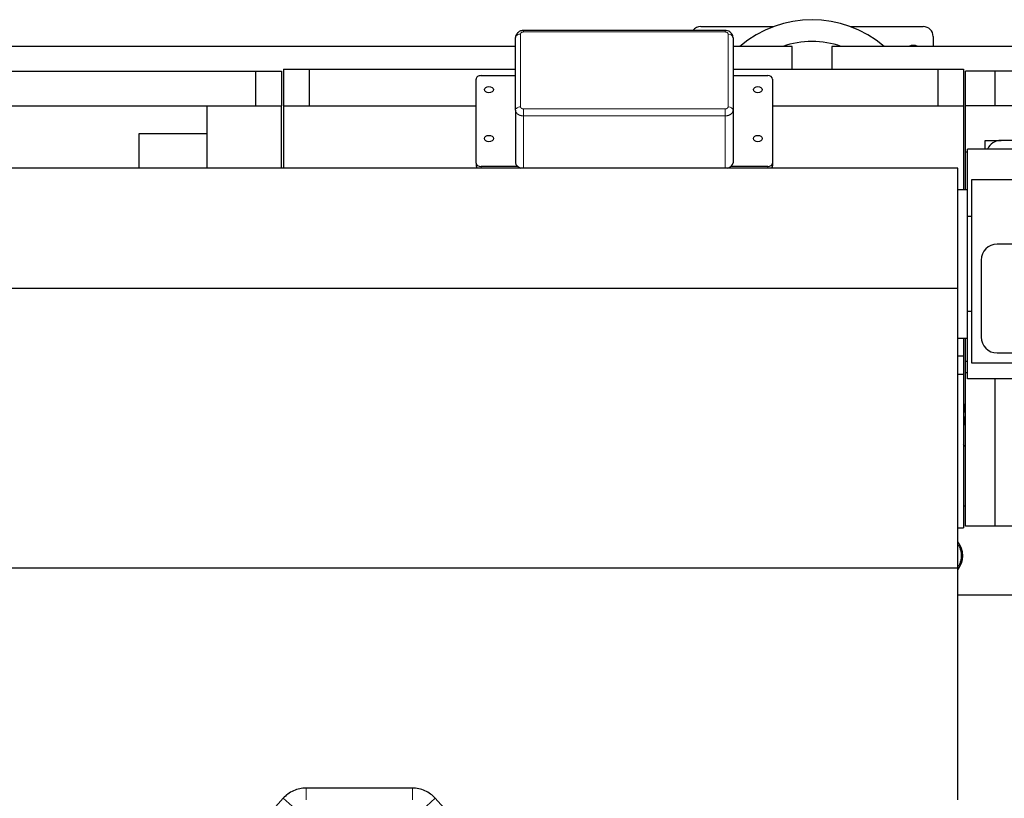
# Model space of a CAD drawing. Header units: inches. Extents: x 0 to 29700, y -16 to 21000.
# Tile 35 of 213: x 6007 to 7003, y 9770 to 10557. Entities that reach past the tile are written whole.
import ezdxf

# ---------------------------------------------------------------- set-up
doc = ezdxf.new("R2010")
doc.units = ezdxf.units.IN
doc.layers.add('1', color=7, linetype='Continuous', true_color=0xffffff)
doc.layers.add('254', color=7, linetype='Continuous', true_color=0xffffff)
doc.styles.add('latin_extended', font='simplex.shx')
doc.dimstyles.get("Standard").update_dxf_attribs({"dimtxt": 0.18, "dimasz": 0.18, "dimexe": 0.18, "dimexo": 0.0625, "dimgap": 0.09, "dimtad": 0, "dimtih": 1, "dimtoh": 1, "dimdec": 4, "dimzin": 0, "dimdsep": 46, "dimtxsty": 'Standard', "dimcen": 0.09, "dimadec": 0, "dimazin": 0, "dimtfac": 1, "dimtdec": 4, "dimtofl": 0, "dimtmove": 0, "dimatfit": 3, "dimfxl": 1, "dimtolj": 1, "dimtzin": 0, "dimarcsym": 0})

# ---------------------------------------------------------------- blocks, each defined once
blk = doc.blocks.new('_U10')
at = {"layer": '254', "color": 3, "linetype": 'Continuous', "lineweight": 13, "transparency": 16777216}
for p, q in [((2991.06, 10395.88), (2016.56, 10395.88)), ((2066.56, 9565.18), (2066.56, 10220.88)), ((7910.13, 9390.18), (2016.56, 9390.18))]:
    blk.add_line(p, q, dxfattribs=at)
at = {"layer": '254', "color": 3, "transparency": 16777216}
for points in [[(2095.73, 10220.88), (2037.39, 10220.88), (2066.56, 10395.88)], [(2037.39, 9565.18), (2095.73, 9565.18), (2066.56, 9390.18)]]:
    blk.add_solid(points, dxfattribs=at)
at = {"layer": 'Defpoints', "color": 0, "transparency": 16777216}
for p in [(2066.56, 10395.88), (3041.06, 10395.88), (7960.13, 9390.18)]:
    blk.add_point(p, dxfattribs=at)
at = {"layer": '254', "color": 2, "lineweight": 13, "transparency": 16777216, "insert": (1804.06, 9605.53), "char_height": 175, "attachment_point": 1, "rotation": 90, "style": 'latin_extended'}
blk.add_mtext('\\A1;\\C2;1006', dxfattribs=at)

msp = doc.modelspace()

# ---------------------------------------------------------------- linework, layer by layer
at = {"layer": '1', "color": 2, "linetype": 'Continuous', "lineweight": 25}
for p, q in [((6695.627, 10550.182), (6769.153, 10550.182)), ((6847.101, 10550.182), (6920.627, 10550.182)), ((6508.232, 10465.582), (6508.232, 10539.124)), ((6720.236, 10546.244), (6516.227, 10546.244)), ((6728.232, 10539.124), (6728.232, 10465.582)), ((6930.627, 10540.182), (6930.627, 10530.18)), ((6508.217, 10530.182), (5478.127, 10530.182)), ((6788.127, 10530.182), (6728.215, 10530.182)), ((6788.127, 10507.181), (6788.127, 10530.182)), ((8501.627, 10530.182), (6828.127, 10530.182)), ((6828.127, 10530.182), (6828.127, 10507.181)), ((5844.855, 10505.182), (6245.327, 10505.182)), ((6245.327, 10505.182), (6245.327, 10470.182)), ((6245.327, 10505.182), (6271.327, 10505.182)), ((6271.327, 10505.182), (6271.327, 10470.182)), ((6273.327, 10507.182), (6273.327, 10470.182)), ((6273.327, 10507.182), (6299.327, 10507.182)), ((6299.327, 10507.182), (6508.233, 10507.182)), ((6299.327, 10507.182), (6299.327, 10470.182)), ((6473.299, 10500.633), (6508.235, 10500.633)), ((6728.229, 10507.182), (6935.327, 10507.182)), ((6728.231, 10500.633), (6763.299, 10500.633)), ((6935.327, 10507.182), (6961.327, 10507.182)), ((6935.327, 10507.182), (6935.327, 10470.182)), ((6961.327, 10507.182), (6961.327, 10470.182)), ((6963.327, 10470.182), (6963.327, 10505.182)), ((6993.327, 10505.182), (6963.327, 10505.182)), ((7243.327, 10505.182), (6993.327, 10505.182)), ((6993.327, 10470.182), (6993.327, 10505.182)), ((6468.299, 10412.244), (6468.299, 10497.097)), ((6768.299, 10497.097), (6768.299, 10412.244)), ((5780.827, 10470.182), (6196.327, 10470.182)), ((6196.327, 10470.182), (6271.327, 10470.182)), ((6196.327, 10407.202), (6196.327, 10470.182)), ((6271.327, 10407.202), (6271.327, 10470.182)), ((6273.327, 10470.182), (6273.327, 10407.203)), ((6273.327, 10470.182), (6468.3, 10470.182)), ((6768.289, 10470.182), (6961.327, 10470.182)), ((6961.327, 10470.182), (6961.327, 10385.182)), ((6963.327, 10423.182), (6963.327, 10470.182)), ((7243.327, 10470.182), (6963.327, 10470.182)), ((6508.232, 10465.582), (6508.232, 10412.549)), ((6728.232, 10465.582), (6728.232, 10412.549)), ((6127.327, 10407.201), (6127.327, 10442.099)), ((6127.327, 10442.099), (6196.327, 10442.099)), ((6983.327, 10435.182), (6999.327, 10435.182)), ((6983.327, 10426.182), (6983.327, 10435.182)), ((7104.327, 10435.182), (6999.327, 10435.182)), ((6963.327, 10385.18), (6963.327, 10423.182)), ((6965.327, 10423.182), (6963.327, 10423.182)), ((6965.327, 10358.231), (6965.327, 10426.182)), ((7147.327, 10426.182), (6965.327, 10426.182)), ((6468.299, 10412.244), (6468.299, 10409.416)), ((6510.36, 10408.709), (6473.299, 10408.709)), ((6763.299, 10408.709), (6726.106, 10408.709)), ((6768.299, 10412.244), (6768.299, 10409.416)), ((6955.627, 10407.201), (4054.074, 10407.201)), ((6955.627, 10285.287), (6955.627, 10407.201)), ((6969.327, 10395.182), (6969.327, 10210.182)), ((7099.327, 10395.182), (6969.327, 10395.182)), ((6965.327, 10385.182), (6955.627, 10385.182)), ((6965.327, 10262.133), (6965.327, 10358.231)), ((6969.327, 10358.231), (6965.327, 10358.231)), ((7073.327, 10330.182), (6995.327, 10330.182)), ((6979.327, 10314.182), (6979.327, 10236.182)), ((6955.627, 10285.287), (3973.127, 10285.287)), ((6955.627, 10002.456), (6955.627, 10285.287)), ((6965.327, 10194.182), (6965.327, 10262.133)), ((6969.327, 10262.133), (6965.327, 10262.133)), ((6955.627, 10235.182), (6965.327, 10235.182)), ((6961.327, 10235.184), (6961.327, 10217.435)), ((6963.327, 10211.84), (6963.327, 10235.183)), ((6995.327, 10220.182), (7073.327, 10220.182)), ((6955.619, 10217.435), (6961.327, 10217.435)), ((6961.327, 10217.435), (6961.327, 10198.783)), ((6963.327, 10200.182), (6963.327, 10211.84)), ((6963.327, 10211.84), (6965.327, 10211.84)), ((6969.327, 10210.182), (7099.327, 10210.182)), ((6963.327, 10045.182), (6963.327, 10200.182)), ((6965.327, 10200.182), (6963.327, 10200.182)), ((6955.619, 10198.783), (6961.327, 10198.783)), ((6961.327, 10198.783), (6961.327, 10043.182)), ((7147.327, 10194.182), (6965.327, 10194.182)), ((6993.327, 10045.182), (6993.327, 10194.18)), ((6963.295, 10065.182), (6961.288, 10065.182)), ((6955.619, 10043.182), (6961.327, 10043.182)), ((6993.327, 10045.182), (6963.327, 10045.182)), ((7243.327, 10045.182), (6993.327, 10045.182)), ((6955.627, 10002.456), (3973.127, 10002.456)), ((6955.627, 9768.201), (6955.627, 10002.456)), ((7444.523, 9975.182), (6955.611, 9975.182)), ((6403.993, 9780.182), (6296.261, 9780.182)), ((6273.219, 9769.92), (6243.115, 9736.472)), ((6457.138, 9736.472), (6427.035, 9769.92))]:
    msp.add_line(p, q, dxfattribs=at)
at = {"layer": '1', "color": 110, "linetype": 'Continuous', "lineweight": 13}
for p, q in [((6513.232, 10542.66), (6513.232, 10469.117)), ((6516.227, 10546.244), (6516.227, 10544.779)), ((6720.236, 10544.779), (6516.227, 10544.779)), ((6720.236, 10546.244), (6720.236, 10544.779)), ((6723.232, 10469.117), (6723.232, 10542.66)), ((6516.227, 10466.998), (6516.227, 10459.927)), ((6516.227, 10466.998), (6720.236, 10466.998)), ((6516.227, 10459.927), (6516.227, 10407.202)), ((6720.236, 10459.927), (6516.227, 10459.927)), ((6720.236, 10466.998), (6720.236, 10459.927)), ((6720.236, 10459.927), (6720.236, 10407.202)), ((6473.299, 10408.709), (6473.299, 10407.201)), ((6763.299, 10408.709), (6763.299, 10407.201)), ((6296.261, 9768.182), (6296.261, 9780.182)), ((6403.993, 9768.182), (6403.993, 9780.182)), ((6282.138, 9761.892), (6273.219, 9769.92)), ((6418.115, 9761.892), (6427.035, 9769.92))]:
    msp.add_line(p, q, dxfattribs=at)
at = {"layer": '1', "color": 2, "linetype": 'Continuous', "lineweight": 25}
for centre, radius, start, end in [((6695.627, 10540.182), 10, 90, 142.68375), ((6808.127, 10445.182), 112, 49.370625, 130.635), ((6920.627, 10540.182), 10, 0, 90), ((6808.127, 10445.182), 90, 70.813125, 109.1925), ((6910.627, 10520.182), 11, 65.379375, 114.615), ((6999.327, 10420.182), 15, 90, 156.421406), ((6995.327, 10314.182), 16, 90, 180), ((6995.327, 10236.182), 16, 180, 270), ((6938.127, 10015.182), 22.5, 321.058125, 38.9475)]:
    msp.add_arc(centre, radius, start, end, dxfattribs=at)
at = {"layer": '1', "color": 110, "linetype": 'Continuous', "lineweight": 13}
for centre, major_axis, ratio, start_param, end_param in [((6513.232, 10539.124), (5, 0), 0.7071068, 1.5707963, 3.1415927), ((6723.232, 10539.124), (5, 0), 0.7071068, 0, 1.5707963), ((6513.232, 10465.582), (5, 0), 0.7071068, 1.5707963, 3.1415927), ((6723.232, 10465.582), (5, 0), 0.7071068, 0, 1.5707963), ((7014.649, 10160.17), (-13.415, -55.553), 0.9200127, 4.7287397, 5.2093052)]:
    msp.add_ellipse(centre, major_axis=major_axis, ratio=ratio, start_param=start_param, end_param=end_param, dxfattribs=at)
at = {"layer": '1', "color": 2, "linetype": 'Continuous', "lineweight": 25}
for centre, major_axis, ratio, start_param, end_param in [((6473.299, 10497.097), (5, 0), 0.7071068, 1.5707963, 3.1415927), ((6763.299, 10497.097), (5, 0), 0.7071068, 0, 1.5707963), ((6473.299, 10412.244), (5, 0), 0.7071068, 3.1415927, 4.712389), ((6473.299, 10409.416), (5, 0), 0.7071068, 3.1415927, 3.8184832), ((6516.234, 10412.554), (-8.002, -0.01), 0.7073179, 6.2823101, 7.5209296), ((6720.229, 10412.554), (8.002, -0.01), 0.7073179, 5.045441, 6.2840605), ((6763.299, 10412.244), (5, 0), 0.7071068, 4.712389, 6.2831853), ((6763.299, 10409.416), (5, 0), 0.7071068, 5.6062948, 6.2831853)]:
    msp.add_ellipse(centre, major_axis=major_axis, ratio=ratio, start_param=start_param, end_param=end_param, dxfattribs=at)
for centre, major_axis in [((6481.299, 10486.491), (4.5, 0)), ((6753.299, 10486.491), (4.5, 0)), ((6481.299, 10436.993), (4.5, 0)), ((6753.299, 10436.993), (-4.5, 0))]:
    msp.add_ellipse(centre, major_axis=major_axis, ratio=0.7071068, dxfattribs=at)
for points, knots in [([(6516.227, 10546.154), (6515.776, 10546.192), (6514.246, 10546.194), (6511.874, 10545.316), (6509.702, 10543.525), (6508.467, 10541.355), (6508.265, 10539.854), (6508.28, 10539.12)], [0, 0, 0, 0, 0.1103235, 0.3830525, 0.60947, 0.8203007, 1, 1, 1, 1]), ([(6728.136, 10539.185), (6728.173, 10539.415), (6728.262, 10540.455), (6727.569, 10542.243), (6726.114, 10544.178), (6724, 10545.55), (6721.925, 10546.237), (6720.631, 10546.177), (6720.24, 10546.127)], [0, 0, 0, 0, 0.0588127, 0.2685755, 0.4677943, 0.6750134, 0.9036163, 1, 1, 1, 1]), ([(6955.964, 10026.294), (6955.987, 10026.257), (6956.297, 10025.753), (6956.856, 10024.753), (6957.548, 10023.248), (6958.123, 10021.696), (6958.572, 10020.109), (6958.893, 10018.497), (6959.085, 10016.859), (6959.148, 10015.204), (6959.085, 10013.549), (6958.893, 10011.912), (6958.572, 10010.299), (6958.123, 10008.712), (6957.548, 10007.16), (6956.856, 10005.655), (6956.297, 10004.654), (6955.986, 10004.15), (6955.963, 10004.112)], [0, 0, 0, 0, 0.0055717, 0.0759498, 0.1469958, 0.2180147, 0.2883795, 0.3585298, 0.4289087, 0.4999553, 0.5709746, 0.6413397, 0.7114899, 0.7818686, 0.8529148, 0.9239335, 0.9942978, 1, 1, 1, 1]), ([(6296.261, 9780.182), (6294.111, 9780.166), (6289.83, 9779.709), (6283.558, 9777.704), (6277.872, 9774.383), (6274.668, 9771.507), (6273.219, 9769.92)], [0, 0, 0, 0, 0.2450784, 0.5000055, 0.7549276, 1, 1, 1, 1]), ([(6296.261, 9780.182), (6294.111, 9780.166), (6289.83, 9779.709), (6283.558, 9777.704), (6277.872, 9774.383), (6274.668, 9771.507), (6273.219, 9769.92)], [0, 0, 0, 0, 0.2450784, 0.5000055, 0.7549276, 1, 1, 1, 1]), ([(6427.035, 9769.92), (6425.585, 9771.507), (6422.382, 9774.383), (6416.695, 9777.704), (6410.423, 9779.709), (6406.142, 9780.166), (6403.993, 9780.182)], [0, 0, 0, 0, 0.2450784, 0.5000055, 0.7549276, 1, 1, 1, 1]), ([(6427.035, 9769.92), (6425.585, 9771.507), (6422.382, 9774.383), (6416.695, 9777.704), (6410.423, 9779.709), (6406.142, 9780.166), (6403.993, 9780.182)], [0, 0, 0, 0, 0.2450784, 0.5000055, 0.7549276, 1, 1, 1, 1])]:
    msp.add_open_spline(points, degree=3, knots=knots, dxfattribs=at)
at = {"layer": '1', "color": 110, "linetype": 'Continuous', "lineweight": 13}
for points, knots in [([(6516.227, 10544.779), (6516.128, 10544.779), (6515.932, 10544.772), (6515.642, 10544.742), (6515.453, 10544.709), (6515.335, 10544.683), (6515.311, 10544.678), (6515.265, 10544.667), (6515.241, 10544.662), (6515.171, 10544.644), (6515.125, 10544.631), (6514.989, 10544.592), (6514.813, 10544.532), (6514.645, 10544.461), (6514.523, 10544.404), (6514.463, 10544.374), (6514.404, 10544.342), (6514.365, 10544.321), (6514.346, 10544.31), (6514.251, 10544.254), (6514.105, 10544.161), (6513.909, 10544.008), (6513.792, 10543.897), (6513.724, 10543.824), (6513.71, 10543.81), (6513.684, 10543.78), (6513.671, 10543.765), (6513.633, 10543.72), (6513.608, 10543.69), (6513.539, 10543.599), (6513.456, 10543.474), (6513.39, 10543.344), (6513.347, 10543.244), (6513.334, 10543.211), (6513.31, 10543.143), (6513.299, 10543.109), (6513.27, 10543.006), (6513.241, 10542.869), (6513.232, 10542.729), (6513.232, 10542.66)], [0, 0, 0, 0, 0.0625, 0.125, 0.1875, 0.1875, 0.203125, 0.203125, 0.21875, 0.21875, 0.25, 0.25, 0.3125, 0.375, 0.375, 0.40625, 0.421875, 0.421875, 0.4375, 0.4375, 0.5, 0.5625, 0.625, 0.625, 0.640625, 0.640625, 0.65625, 0.65625, 0.6875, 0.6875, 0.75, 0.8125, 0.8125, 0.84375, 0.84375, 0.875, 0.875, 0.9375, 1, 1, 1, 1]), ([(6723.232, 10542.66), (6723.232, 10542.729), (6723.227, 10542.799), (6723.207, 10542.936), (6723.179, 10543.073), (6723.132, 10543.207), (6723.096, 10543.29), (6723.089, 10543.307), (6723.073, 10543.34), (6723.065, 10543.357), (6723.04, 10543.406), (6723.023, 10543.439), (6722.966, 10543.535), (6722.883, 10543.66), (6722.783, 10543.778), (6722.702, 10543.865), (6722.659, 10543.907), (6722.615, 10543.949), (6722.584, 10543.976), (6722.569, 10543.99), (6722.491, 10544.058), (6722.359, 10544.16), (6722.142, 10544.3), (6721.985, 10544.382), (6721.883, 10544.431), (6721.862, 10544.44), (6721.821, 10544.459), (6721.8, 10544.468), (6721.736, 10544.495), (6721.693, 10544.512), (6721.564, 10544.561), (6721.387, 10544.62), (6721.203, 10544.667), (6721.063, 10544.697), (6721.016, 10544.707), (6720.92, 10544.724), (6720.872, 10544.731), (6720.726, 10544.752), (6720.532, 10544.772), (6720.335, 10544.779), (6720.236, 10544.779)], [0, 0, 0, 0, 0.0625, 0.0625, 0.125, 0.1875, 0.1875, 0.203125, 0.203125, 0.21875, 0.21875, 0.25, 0.25, 0.3125, 0.375, 0.375, 0.40625, 0.421875, 0.421875, 0.4375, 0.4375, 0.5, 0.5625, 0.625, 0.625, 0.640625, 0.640625, 0.65625, 0.65625, 0.6875, 0.6875, 0.75, 0.8125, 0.8125, 0.84375, 0.84375, 0.875, 0.875, 0.9375, 1, 1, 1, 1]), ([(6513.232, 10469.117), (6513.232, 10469.047), (6513.236, 10468.978), (6513.256, 10468.84), (6513.284, 10468.704), (6513.331, 10468.57), (6513.367, 10468.487), (6513.374, 10468.47), (6513.39, 10468.437), (6513.398, 10468.42), (6513.423, 10468.371), (6513.44, 10468.338), (6513.497, 10468.242), (6513.58, 10468.117), (6513.68, 10467.999), (6513.761, 10467.912), (6513.804, 10467.87), (6513.848, 10467.828), (6513.879, 10467.801), (6513.894, 10467.787), (6513.972, 10467.719), (6514.104, 10467.617), (6514.321, 10467.477), (6514.478, 10467.395), (6514.58, 10467.346), (6514.601, 10467.337), (6514.642, 10467.318), (6514.663, 10467.309), (6514.727, 10467.282), (6514.77, 10467.265), (6514.899, 10467.216), (6515.076, 10467.157), (6515.26, 10467.11), (6515.4, 10467.08), (6515.447, 10467.07), (6515.543, 10467.053), (6515.591, 10467.046), (6515.737, 10467.025), (6515.931, 10467.005), (6516.128, 10466.998), (6516.227, 10466.998)], [0, 0, 0, 0, 0.0625, 0.0625, 0.125, 0.1875, 0.1875, 0.203125, 0.203125, 0.21875, 0.21875, 0.25, 0.25, 0.3125, 0.375, 0.375, 0.40625, 0.421875, 0.421875, 0.4375, 0.4375, 0.5, 0.5625, 0.625, 0.625, 0.640625, 0.640625, 0.65625, 0.65625, 0.6875, 0.6875, 0.75, 0.8125, 0.8125, 0.84375, 0.84375, 0.875, 0.875, 0.9375, 1, 1, 1, 1]), ([(6720.236, 10466.998), (6720.335, 10466.998), (6720.531, 10467.005), (6720.821, 10467.035), (6721.01, 10467.068), (6721.128, 10467.094), (6721.152, 10467.099), (6721.198, 10467.11), (6721.222, 10467.115), (6721.292, 10467.133), (6721.338, 10467.146), (6721.474, 10467.185), (6721.65, 10467.245), (6721.818, 10467.315), (6721.94, 10467.373), (6722, 10467.403), (6722.059, 10467.435), (6722.098, 10467.456), (6722.117, 10467.467), (6722.213, 10467.522), (6722.358, 10467.616), (6722.554, 10467.769), (6722.671, 10467.88), (6722.739, 10467.953), (6722.753, 10467.967), (6722.779, 10467.997), (6722.792, 10468.012), (6722.83, 10468.056), (6722.855, 10468.087), (6722.924, 10468.178), (6723.007, 10468.303), (6723.073, 10468.433), (6723.116, 10468.533), (6723.129, 10468.566), (6723.153, 10468.634), (6723.164, 10468.668), (6723.193, 10468.771), (6723.222, 10468.908), (6723.232, 10469.047), (6723.232, 10469.117)], [0, 0, 0, 0, 0.0625, 0.125, 0.1875, 0.1875, 0.203125, 0.203125, 0.21875, 0.21875, 0.25, 0.25, 0.3125, 0.375, 0.375, 0.40625, 0.421875, 0.421875, 0.4375, 0.4375, 0.5, 0.5625, 0.625, 0.625, 0.640625, 0.640625, 0.65625, 0.65625, 0.6875, 0.6875, 0.75, 0.8125, 0.8125, 0.84375, 0.84375, 0.875, 0.875, 0.9375, 1, 1, 1, 1]), ([(6516.227, 10459.927), (6515.963, 10459.927), (6515.438, 10459.945), (6514.918, 10460), (6514.596, 10460.045), (6514.531, 10460.055), (6514.402, 10460.075), (6514.21, 10460.108), (6514.021, 10460.145), (6513.646, 10460.226), (6513.155, 10460.351), (6512.684, 10460.508), (6512.338, 10460.639), (6512.224, 10460.685), (6512.055, 10460.757), (6511.999, 10460.781), (6511.887, 10460.831), (6511.832, 10460.857), (6511.559, 10460.986), (6511.35, 10461.096), (6510.947, 10461.33), (6510.755, 10461.454), (6510.386, 10461.715), (6510.21, 10461.852), (6510.002, 10462.032), (6509.96, 10462.069), (6509.879, 10462.142), (6509.76, 10462.253), (6509.647, 10462.367), (6509.43, 10462.597), (6509.163, 10462.913), (6508.94, 10463.247), (6508.79, 10463.503), (6508.742, 10463.59), (6508.687, 10463.7), (6508.676, 10463.722), (6508.655, 10463.766), (6508.623, 10463.832), (6508.593, 10463.899), (6508.498, 10464.121), (6508.435, 10464.3), (6508.334, 10464.661), (6508.296, 10464.843), (6508.245, 10465.21), (6508.232, 10465.395), (6508.232, 10465.582)], [0, 0, 0, 0, 0.0625, 0.125, 0.125, 0.140625, 0.140625, 0.15625, 0.1875, 0.1875, 0.25, 0.3125, 0.3125, 0.34375, 0.34375, 0.359375, 0.359375, 0.375, 0.375, 0.4375, 0.4375, 0.5, 0.5, 0.5625, 0.5625, 0.578125, 0.578125, 0.59375, 0.625, 0.625, 0.6875, 0.75, 0.75, 0.78125, 0.78125, 0.7890625, 0.7890625, 0.796875, 0.8125, 0.8125, 0.875, 0.875, 0.9375, 0.9375, 1, 1, 1, 1]), ([(6728.232, 10465.582), (6728.232, 10465.395), (6728.205, 10465.024), (6728.128, 10464.657), (6728.064, 10464.428), (6728.05, 10464.383), (6728.021, 10464.292), (6728.006, 10464.246), (6727.958, 10464.111), (6727.923, 10464.022), (6727.808, 10463.757), (6727.632, 10463.41), (6727.409, 10463.077), (6727.224, 10462.832), (6727.16, 10462.751), (6727.075, 10462.651), (6727.058, 10462.632), (6727.023, 10462.592), (6727.006, 10462.572), (6726.953, 10462.513), (6726.917, 10462.474), (6726.734, 10462.281), (6726.578, 10462.133), (6726.248, 10461.848), (6726.073, 10461.712), (6725.704, 10461.451), (6725.51, 10461.327), (6725.256, 10461.179), (6725.204, 10461.15), (6725.1, 10461.093), (6724.943, 10461.008), (6724.782, 10460.928), (6724.457, 10460.775), (6724.01, 10460.586), (6723.538, 10460.428), (6723.175, 10460.322), (6723.053, 10460.288), (6722.898, 10460.249), (6722.866, 10460.241), (6722.804, 10460.226), (6722.71, 10460.204), (6722.616, 10460.183), (6722.303, 10460.115), (6721.796, 10460.026), (6721.281, 10459.972), (6720.762, 10459.936), (6720.5, 10459.927), (6720.236, 10459.927)], [0, 0, 0, 0, 0.0625, 0.125, 0.125, 0.140625, 0.140625, 0.15625, 0.15625, 0.1875, 0.1875, 0.25, 0.3125, 0.3125, 0.34375, 0.34375, 0.3515625, 0.3515625, 0.359375, 0.359375, 0.375, 0.375, 0.4375, 0.4375, 0.5, 0.5, 0.5625, 0.5625, 0.578125, 0.578125, 0.59375, 0.625, 0.625, 0.6875, 0.75, 0.75, 0.78125, 0.78125, 0.7890625, 0.7890625, 0.796875, 0.8125, 0.8125, 0.875, 0.9375, 0.9375, 1, 1, 1, 1])]:
    msp.add_open_spline(points, degree=3, knots=knots, dxfattribs=at)
at = {"layer": '1', "color": 2, "linetype": 'Continuous', "lineweight": 25}
msp.add_open_spline([(6961.047, 10127.569), (6961.715, 10126.885), (6962.395, 10126.211), (6963.087, 10125.548)], degree=3, dxfattribs=at)

# ---------------------------------------------------------------- dimensions: what is measured, and where the dimension line sits
at = {"layer": '254', "color": 2, "linetype": 'Continuous', "lineweight": 13}
dim = msp.add_linear_dim(base=(2066.56, 10395.881), p1=(7960.127, 9390.182), p2=(3041.06, 10395.881), angle=90, text='\\C2;1006', dimstyle='Standard', override={"dimscale": 50, "dimtxt": 3.5, "dimasz": 3.5, "dimexe": 1, "dimexo": 1, "dimgap": 1.75, "dimtad": 1, "dimtih": 0, "dimtoh": 0, "dimdec": 0, "dimlfac": 0.02, "dimzin": 8, "dimdsep": 46, "dimlunit": 2, "dimpost": '', "dimtxsty": 'latin_extended', "dimsah": 1, "dimse1": 0, "dimse2": 0, "dimsd1": 0, "dimsd2": 0, "dimclrd": 3, "dimclre": 3, "dimclrt": 2, "dimtol": 0, "dimtm": -0.1, "dimtfac": 0.714286, "dimtdec": 3, "dimtofl": 1, "dimtmove": 0, "dimtzin": 8, "dimlwd": 13, "dimlwe": 13}, dxfattribs=at)
dim.commit()
dim.dimension.update_dxf_attribs({"geometry": '_U10', "text_midpoint": (2066.56, 9893.031), "dimtype": 160})

doc.saveas('drawing.dxf')
